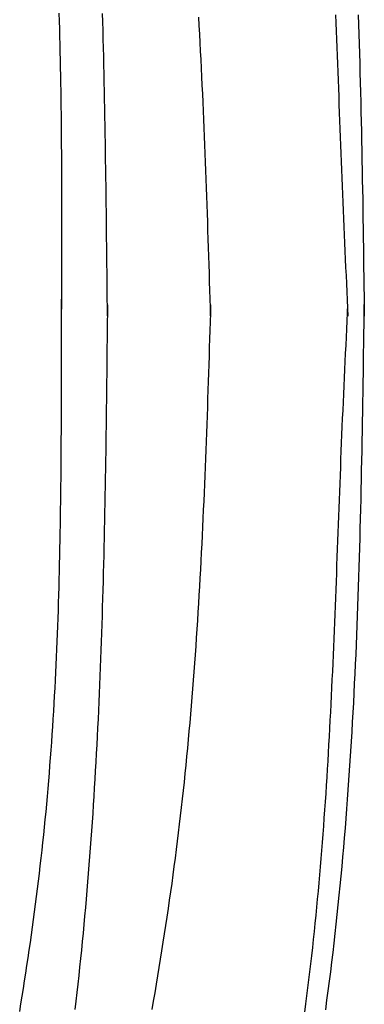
# Model space of a CAD drawing. Extents: x 715 to 7297, y 67 to 5910.
# Tile 62 of 90: x 5653 to 5807, y 1422 to 1860. Entities that reach past the tile are written whole.
import ezdxf

# ---------------------------------------------------------------- set-up
doc = ezdxf.new("R2010")
doc.units = 0
doc.layers.add('CAR', color=10, linetype='CONTINUOUS')

msp = doc.modelspace()

# ---------------------------------------------------------------- linework, layer by layer
at = {"layer": 'CAR'}
for points in [[(5670.78, 1863.02, 0), (5670.88, 1859.56, 0), (5670.97, 1856.1, 0), (5671.06, 1852.64, 0), (5671.14, 1849.17, 0), (5671.22, 1845.71, 0), (5671.3, 1842.24, 0), (5671.37, 1838.78, 0), (5671.43, 1835.31, 0), (5671.49, 1831.85, 0), (5671.54, 1828.38, 0), (5671.59, 1824.92, 0), (5671.64, 1821.45, 0), (5671.68, 1817.98, 0), (5671.72, 1814.51, 0), (5671.76, 1811.05, 0), (5671.79, 1807.58, 0), (5671.82, 1804.11, 0), (5671.84, 1800.64, 0), (5671.86, 1797.17, 0), (5671.88, 1793.7, 0), (5671.9, 1790.23, 0), (5671.91, 1786.76, 0), (5671.92, 1783.29, 0), (5671.93, 1779.81, 0), (5671.94, 1776.34, 0), (5671.95, 1772.87, 0), (5671.95, 1769.4, 0), (5671.95, 1765.93, 0), (5671.95, 1762.45, 0), (5671.95, 1758.98, 0), (5671.95, 1755.51, 0), (5671.94, 1752.04, 0), (5671.94, 1748.56, 0), (5671.93, 1745.09, 0), (5671.93, 1741.62, 0), (5671.92, 1738.14, 0), (5671.91, 1734.67, 0), (5671.91, 1731.2, 0)], [(5692.36, 1728.24, 0), (5692.32, 1732.09, 0), (5692.29, 1735.94, 0), (5692.25, 1739.8, 0), (5692.21, 1743.65, 0), (5692.17, 1747.51, 0), (5692.13, 1751.36, 0), (5692.09, 1755.22, 0), (5692.05, 1759.07, 0), (5692.01, 1762.93, 0), (5691.97, 1766.78, 0), (5691.93, 1770.63, 0), (5691.88, 1774.49, 0), (5691.83, 1778.34, 0), (5691.79, 1782.19, 0), (5691.74, 1786.04, 0), (5691.68, 1789.9, 0), (5691.63, 1793.75, 0), (5691.57, 1797.6, 0), (5691.52, 1801.45, 0), (5691.46, 1805.3, 0), (5691.39, 1809.15, 0), (5691.33, 1813, 0), (5691.26, 1816.85, 0), (5691.19, 1820.7, 0), (5691.12, 1824.54, 0), (5691.04, 1828.39, 0), (5690.96, 1832.24, 0), (5690.87, 1836.08, 0), (5690.79, 1839.93, 0), (5690.7, 1843.77, 0), (5690.6, 1847.62, 0), (5690.51, 1851.46, 0), (5690.4, 1855.3, 0), (5690.3, 1859.15, 0), (5690.19, 1862.99, 0)], [(5738.34, 1728.19, 0), (5738.22, 1732, 0), (5738.11, 1735.81, 0), (5737.99, 1739.62, 0), (5737.88, 1743.43, 0), (5737.76, 1747.24, 0), (5737.64, 1751.04, 0), (5737.52, 1754.85, 0), (5737.4, 1758.66, 0), (5737.28, 1762.47, 0), (5737.15, 1766.28, 0), (5737.03, 1770.09, 0), (5736.9, 1773.9, 0), (5736.77, 1777.7, 0), (5736.64, 1781.51, 0), (5736.5, 1785.32, 0), (5736.36, 1789.12, 0), (5736.22, 1792.93, 0), (5736.08, 1796.74, 0), (5735.94, 1800.54, 0), (5735.79, 1804.35, 0), (5735.63, 1808.15, 0), (5735.48, 1811.95, 0), (5735.31, 1815.76, 0), (5735.15, 1819.56, 0), (5734.98, 1823.36, 0), (5734.81, 1827.16, 0), (5734.63, 1830.96, 0), (5734.45, 1834.76, 0), (5734.26, 1838.56, 0), (5734.07, 1842.36, 0), (5733.87, 1846.16, 0), (5733.66, 1849.96, 0), (5733.45, 1853.75, 0), (5733.24, 1857.55, 0), (5733.02, 1861.35, 0)], [(5794.02, 1862.37, 0), (5794.16, 1858.74, 0), (5794.3, 1855.1, 0), (5794.44, 1851.46, 0), (5794.57, 1847.83, 0), (5794.71, 1844.19, 0), (5794.84, 1840.55, 0), (5794.97, 1836.92, 0), (5795.1, 1833.28, 0), (5795.24, 1829.65, 0), (5795.37, 1826.01, 0), (5795.5, 1822.38, 0), (5795.63, 1818.74, 0), (5795.77, 1815.11, 0), (5795.9, 1811.48, 0), (5796.03, 1807.84, 0), (5796.17, 1804.21, 0), (5796.31, 1800.58, 0), (5796.45, 1796.95, 0), (5796.59, 1793.32, 0), (5796.73, 1789.69, 0), (5796.88, 1786.06, 0), (5797.02, 1782.44, 0), (5797.17, 1778.81, 0), (5797.33, 1775.19, 0), (5797.48, 1771.56, 0), (5797.64, 1767.94, 0), (5797.8, 1764.32, 0), (5797.97, 1760.7, 0), (5798.13, 1757.07, 0), (5798.3, 1753.45, 0), (5798.47, 1749.84, 0), (5798.64, 1746.22, 0), (5798.81, 1742.6, 0), (5798.98, 1738.98, 0), (5799.16, 1735.36, 0), (5799.33, 1731.74, 0), (5799.5, 1728.13, 0)], [(5804.05, 1862.39, 0), (5804.2, 1858.07, 0), (5804.34, 1853.75, 0), (5804.48, 1849.43, 0), (5804.61, 1845.11, 0), (5804.73, 1840.79, 0), (5804.85, 1836.46, 0), (5804.97, 1832.13, 0), (5805.08, 1827.81, 0), (5805.19, 1823.48, 0), (5805.29, 1819.15, 0), (5805.39, 1814.82, 0), (5805.48, 1810.49, 0), (5805.57, 1806.16, 0), (5805.66, 1801.83, 0), (5805.74, 1797.5, 0), (5805.82, 1793.16, 0), (5805.9, 1788.83, 0), (5805.97, 1784.5, 0), (5806.05, 1780.16, 0), (5806.12, 1775.83, 0), (5806.18, 1771.49, 0), (5806.25, 1767.16, 0), (5806.31, 1762.82, 0), (5806.37, 1758.48, 0), (5806.43, 1754.15, 0), (5806.49, 1749.81, 0), (5806.55, 1745.47, 0), (5806.61, 1741.13, 0), (5806.67, 1736.8, 0), (5806.72, 1732.46, 0), (5806.78, 1728.12, 0)], [(5653.28, 1418.39, 0), (5653.84, 1421.8, 0), (5654.39, 1425.21, 0), (5654.94, 1428.62, 0), (5655.47, 1432.03, 0), (5656, 1435.45, 0), (5656.52, 1438.86, 0), (5657.03, 1442.28, 0), (5657.53, 1445.69, 0), (5658.03, 1449.11, 0), (5658.51, 1452.53, 0), (5658.99, 1455.94, 0), (5659.46, 1459.36, 0), (5659.92, 1462.78, 0), (5660.36, 1466.21, 0), (5660.8, 1469.63, 0), (5661.23, 1473.05, 0), (5661.66, 1476.48, 0), (5662.07, 1479.9, 0), (5662.47, 1483.33, 0), (5662.86, 1486.76, 0), (5663.24, 1490.19, 0), (5663.61, 1493.62, 0), (5663.97, 1497.05, 0), (5664.32, 1500.48, 0), (5664.67, 1503.92, 0), (5665, 1507.35, 0), (5665.32, 1510.79, 0), (5665.63, 1514.22, 0), (5665.93, 1517.66, 0), (5666.22, 1521.1, 0), (5666.5, 1524.54, 0), (5666.77, 1527.98, 0), (5667.03, 1531.43, 0), (5667.29, 1534.87, 0), (5667.53, 1538.32, 0), (5667.77, 1541.76, 0), (5668, 1545.21, 0), (5668.22, 1548.65, 0), (5668.43, 1552.1, 0), (5668.63, 1555.55, 0), (5668.83, 1559, 0), (5669.02, 1562.45, 0), (5669.2, 1565.91, 0), (5669.37, 1569.36, 0), (5669.53, 1572.81, 0), (5669.69, 1576.27, 0), (5669.84, 1579.72, 0), (5669.99, 1583.18, 0), (5670.12, 1586.64, 0), (5670.25, 1590.09, 0), (5670.38, 1593.55, 0), (5670.5, 1597.01, 0), (5670.61, 1600.47, 0), (5670.71, 1603.93, 0), (5670.82, 1607.39, 0), (5670.91, 1610.85, 0), (5671, 1614.32, 0), (5671.08, 1617.78, 0), (5671.16, 1621.24, 0), (5671.23, 1624.71, 0), (5671.3, 1628.17, 0), (5671.37, 1631.64, 0), (5671.43, 1635.1, 0), (5671.48, 1638.57, 0), (5671.53, 1642.03, 0), (5671.58, 1645.5, 0), (5671.62, 1648.97, 0), (5671.66, 1652.44, 0), (5671.7, 1655.91, 0), (5671.73, 1659.37, 0), (5671.76, 1662.84, 0), (5671.78, 1666.31, 0), (5671.8, 1669.78, 0), (5671.82, 1673.25, 0), (5671.84, 1676.72, 0), (5671.85, 1680.19, 0), (5671.86, 1683.67, 0), (5671.87, 1687.14, 0), (5671.88, 1690.61, 0), (5671.88, 1694.08, 0), (5671.89, 1697.55, 0), (5671.89, 1701.02, 0), (5671.89, 1704.5, 0), (5671.89, 1707.97, 0), (5671.88, 1711.44, 0), (5671.88, 1714.91, 0), (5671.88, 1718.39, 0), (5671.87, 1721.86, 0), (5671.86, 1725.33, 0), (5671.86, 1728.81, 0), (5671.85, 1732.28, 0), (5671.84, 1735.75, 0)], [(5692.36, 1733.21, 0), (5692.32, 1729.36, 0), (5692.28, 1725.5, 0), (5692.24, 1721.65, 0), (5692.2, 1717.79, 0), (5692.16, 1713.94, 0), (5692.12, 1710.08, 0), (5692.07, 1706.23, 0), (5692.03, 1702.38, 0), (5691.99, 1698.52, 0), (5691.94, 1694.67, 0), (5691.89, 1690.81, 0), (5691.84, 1686.96, 0), (5691.79, 1683.11, 0), (5691.74, 1679.26, 0), (5691.69, 1675.4, 0), (5691.63, 1671.55, 0), (5691.58, 1667.7, 0), (5691.52, 1663.85, 0), (5691.46, 1660, 0), (5691.39, 1656.15, 0), (5691.33, 1652.3, 0), (5691.26, 1648.45, 0), (5691.19, 1644.6, 0), (5691.11, 1640.75, 0), (5691.04, 1636.9, 0), (5690.96, 1633.06, 0), (5690.87, 1629.21, 0), (5690.79, 1625.36, 0), (5690.7, 1621.52, 0), (5690.6, 1617.67, 0), (5690.5, 1613.83, 0), (5690.4, 1609.99, 0), (5690.3, 1606.14, 0), (5690.19, 1602.3, 0), (5690.08, 1598.46, 0), (5689.96, 1594.62, 0), (5689.84, 1590.78, 0), (5689.71, 1586.94, 0), (5689.58, 1583.1, 0), (5689.44, 1579.27, 0), (5689.3, 1575.43, 0), (5689.16, 1571.6, 0), (5689.01, 1567.76, 0), (5688.85, 1563.93, 0), (5688.69, 1560.1, 0), (5688.52, 1556.27, 0), (5688.35, 1552.44, 0), (5688.17, 1548.61, 0), (5687.99, 1544.78, 0), (5687.8, 1540.95, 0), (5687.6, 1537.13, 0), (5687.4, 1533.31, 0), (5687.19, 1529.48, 0), (5686.97, 1525.66, 0), (5686.75, 1521.84, 0), (5686.52, 1518.02, 0), (5686.29, 1514.2, 0), (5686.05, 1510.39, 0), (5685.8, 1506.57, 0), (5685.54, 1502.76, 0), (5685.28, 1498.94, 0), (5685, 1495.13, 0), (5684.72, 1491.32, 0), (5684.44, 1487.51, 0), (5684.14, 1483.71, 0), (5683.84, 1479.9, 0), (5683.53, 1476.1, 0), (5683.21, 1472.3, 0), (5682.88, 1468.5, 0), (5682.55, 1464.7, 0), (5682.2, 1460.9, 0), (5681.85, 1457.1, 0), (5681.49, 1453.31, 0), (5681.12, 1449.52, 0), (5680.74, 1445.72, 0), (5680.35, 1441.94, 0), (5679.95, 1438.15, 0), (5679.55, 1434.36, 0), (5679.13, 1430.58, 0), (5678.7, 1426.8, 0), (5678.26, 1423.02, 0), (5677.82, 1419.24, 0)], [(5738.34, 1733.22, 0), (5738.22, 1729.41, 0), (5738.1, 1725.6, 0), (5737.98, 1721.79, 0), (5737.86, 1717.98, 0), (5737.74, 1714.17, 0), (5737.62, 1710.36, 0), (5737.5, 1706.55, 0), (5737.37, 1702.75, 0), (5737.25, 1698.94, 0), (5737.12, 1695.13, 0), (5736.99, 1691.32, 0), (5736.86, 1687.51, 0), (5736.73, 1683.71, 0), (5736.59, 1679.9, 0), (5736.46, 1676.09, 0), (5736.32, 1672.29, 0), (5736.17, 1668.48, 0), (5736.03, 1664.67, 0), (5735.88, 1660.87, 0), (5735.72, 1657.06, 0), (5735.57, 1653.26, 0), (5735.41, 1649.46, 0), (5735.24, 1645.65, 0), (5735.07, 1641.85, 0), (5734.9, 1638.05, 0), (5734.73, 1634.25, 0), (5734.54, 1630.45, 0), (5734.36, 1626.65, 0), (5734.17, 1622.85, 0), (5733.97, 1619.05, 0), (5733.77, 1615.25, 0), (5733.56, 1611.45, 0), (5733.35, 1607.66, 0), (5733.13, 1603.86, 0), (5732.91, 1600.07, 0), (5732.68, 1596.27, 0), (5732.44, 1592.48, 0), (5732.19, 1588.69, 0), (5731.94, 1584.9, 0), (5731.69, 1581.11, 0), (5731.42, 1577.32, 0), (5731.15, 1573.53, 0), (5730.87, 1569.74, 0), (5730.58, 1565.96, 0), (5730.29, 1562.17, 0), (5729.99, 1558.39, 0), (5729.68, 1554.6, 0), (5729.36, 1550.82, 0), (5729.03, 1547.04, 0), (5728.69, 1543.26, 0), (5728.35, 1539.49, 0), (5727.99, 1535.71, 0), (5727.63, 1531.93, 0), (5727.26, 1528.16, 0), (5726.88, 1524.39, 0), (5726.48, 1520.61, 0), (5726.08, 1516.84, 0), (5725.67, 1513.08, 0), (5725.25, 1509.31, 0), (5724.81, 1505.54, 0), (5724.37, 1501.78, 0), (5723.92, 1498.02, 0), (5723.45, 1494.25, 0), (5722.98, 1490.49, 0), (5722.49, 1486.74, 0), (5722, 1482.98, 0), (5721.49, 1479.22, 0), (5720.98, 1475.47, 0), (5720.45, 1471.72, 0), (5719.92, 1467.96, 0), (5719.38, 1464.21, 0), (5718.82, 1460.47, 0), (5718.26, 1456.72, 0), (5717.69, 1452.97, 0), (5717.1, 1449.23, 0), (5716.51, 1445.48, 0), (5715.91, 1441.74, 0), (5715.3, 1438, 0), (5714.69, 1434.26, 0), (5714.06, 1430.52, 0), (5713.43, 1426.78, 0), (5712.78, 1423.05, 0), (5712.13, 1419.31, 0)], [(5780.25, 1418.16, 0), (5780.73, 1421.74, 0), (5781.2, 1425.32, 0), (5781.66, 1428.9, 0), (5782.1, 1432.49, 0), (5782.54, 1436.08, 0), (5782.96, 1439.67, 0), (5783.38, 1443.26, 0), (5783.78, 1446.85, 0), (5784.17, 1450.45, 0), (5784.56, 1454.04, 0), (5784.93, 1457.64, 0), (5785.29, 1461.24, 0), (5785.65, 1464.85, 0), (5785.99, 1468.45, 0), (5786.33, 1472.06, 0), (5786.66, 1475.66, 0), (5786.97, 1479.27, 0), (5787.28, 1482.88, 0), (5787.58, 1486.5, 0), (5787.88, 1490.11, 0), (5788.16, 1493.73, 0), (5788.44, 1497.34, 0), (5788.71, 1500.96, 0), (5788.97, 1504.58, 0), (5789.23, 1508.2, 0), (5789.48, 1511.82, 0), (5789.72, 1515.45, 0), (5789.96, 1519.07, 0), (5790.18, 1522.7, 0), (5790.41, 1526.32, 0), (5790.63, 1529.95, 0), (5790.84, 1533.58, 0), (5791.04, 1537.21, 0), (5791.24, 1540.84, 0), (5791.44, 1544.47, 0), (5791.63, 1548.1, 0), (5791.82, 1551.73, 0), (5792, 1555.36, 0), (5792.18, 1559, 0), (5792.35, 1562.63, 0), (5792.52, 1566.26, 0), (5792.69, 1569.9, 0), (5792.85, 1573.53, 0), (5793.01, 1577.17, 0), (5793.17, 1580.8, 0), (5793.32, 1584.44, 0), (5793.47, 1588.08, 0), (5793.62, 1591.71, 0), (5793.77, 1595.35, 0), (5793.91, 1598.99, 0), (5794.05, 1602.62, 0), (5794.19, 1606.26, 0), (5794.33, 1609.9, 0), (5794.47, 1613.53, 0), (5794.61, 1617.17, 0), (5794.75, 1620.81, 0), (5794.88, 1624.44, 0), (5795.02, 1628.08, 0), (5795.15, 1631.71, 0), (5795.29, 1635.35, 0), (5795.42, 1638.98, 0), (5795.56, 1642.62, 0), (5795.69, 1646.25, 0), (5795.83, 1649.88, 0), (5795.97, 1653.51, 0), (5796.11, 1657.15, 0), (5796.25, 1660.78, 0), (5796.39, 1664.41, 0), (5796.53, 1668.04, 0), (5796.68, 1671.67, 0), (5796.83, 1675.29, 0), (5796.98, 1678.92, 0), (5797.13, 1682.55, 0), (5797.29, 1686.17, 0), (5797.45, 1689.8, 0), (5797.61, 1693.42, 0), (5797.77, 1697.04, 0), (5797.94, 1700.66, 0), (5798.11, 1704.28, 0), (5798.28, 1707.9, 0), (5798.45, 1711.52, 0), (5798.63, 1715.14, 0), (5798.8, 1718.76, 0), (5798.98, 1722.38, 0), (5799.15, 1725.99, 0), (5799.33, 1729.61, 0), (5799.51, 1733.23, 0)], [(5789.58, 1419.18, 0), (5790.16, 1423.41, 0), (5790.72, 1427.65, 0), (5791.27, 1431.89, 0), (5791.81, 1436.13, 0), (5792.34, 1440.37, 0), (5792.85, 1444.62, 0), (5793.34, 1448.87, 0), (5793.83, 1453.12, 0), (5794.3, 1457.37, 0), (5794.76, 1461.63, 0), (5795.2, 1465.89, 0), (5795.64, 1470.15, 0), (5796.06, 1474.41, 0), (5796.47, 1478.68, 0), (5796.87, 1482.95, 0), (5797.25, 1487.22, 0), (5797.63, 1491.49, 0), (5798, 1495.77, 0), (5798.35, 1500.05, 0), (5798.69, 1504.33, 0), (5799.02, 1508.61, 0), (5799.35, 1512.89, 0), (5799.66, 1517.18, 0), (5799.96, 1521.47, 0), (5800.25, 1525.76, 0), (5800.54, 1530.05, 0), (5800.81, 1534.35, 0), (5801.08, 1538.64, 0), (5801.33, 1542.94, 0), (5801.58, 1547.24, 0), (5801.82, 1551.54, 0), (5802.05, 1555.84, 0), (5802.27, 1560.15, 0), (5802.48, 1564.46, 0), (5802.69, 1568.76, 0), (5802.89, 1573.07, 0), (5803.08, 1577.38, 0), (5803.27, 1581.7, 0), (5803.44, 1586.01, 0), (5803.61, 1590.32, 0), (5803.78, 1594.64, 0), (5803.94, 1598.96, 0), (5804.09, 1603.28, 0), (5804.24, 1607.6, 0), (5804.38, 1611.92, 0), (5804.51, 1616.24, 0), (5804.64, 1620.57, 0), (5804.77, 1624.89, 0), (5804.88, 1629.22, 0), (5805, 1633.54, 0), (5805.11, 1637.87, 0), (5805.22, 1642.2, 0), (5805.32, 1646.53, 0), (5805.41, 1650.86, 0), (5805.51, 1655.19, 0), (5805.6, 1659.52, 0), (5805.69, 1663.85, 0), (5805.77, 1668.19, 0), (5805.85, 1672.52, 0), (5805.93, 1676.85, 0), (5806, 1681.19, 0), (5806.08, 1685.52, 0), (5806.15, 1689.86, 0), (5806.22, 1694.19, 0), (5806.28, 1698.53, 0), (5806.35, 1702.87, 0), (5806.41, 1707.2, 0), (5806.48, 1711.54, 0), (5806.54, 1715.88, 0), (5806.6, 1720.22, 0), (5806.66, 1724.55, 0), (5806.72, 1728.89, 0), (5806.78, 1733.23, 0)]]:
    msp.add_polyline3d(points, dxfattribs=at)

doc.saveas('drawing.dxf')
